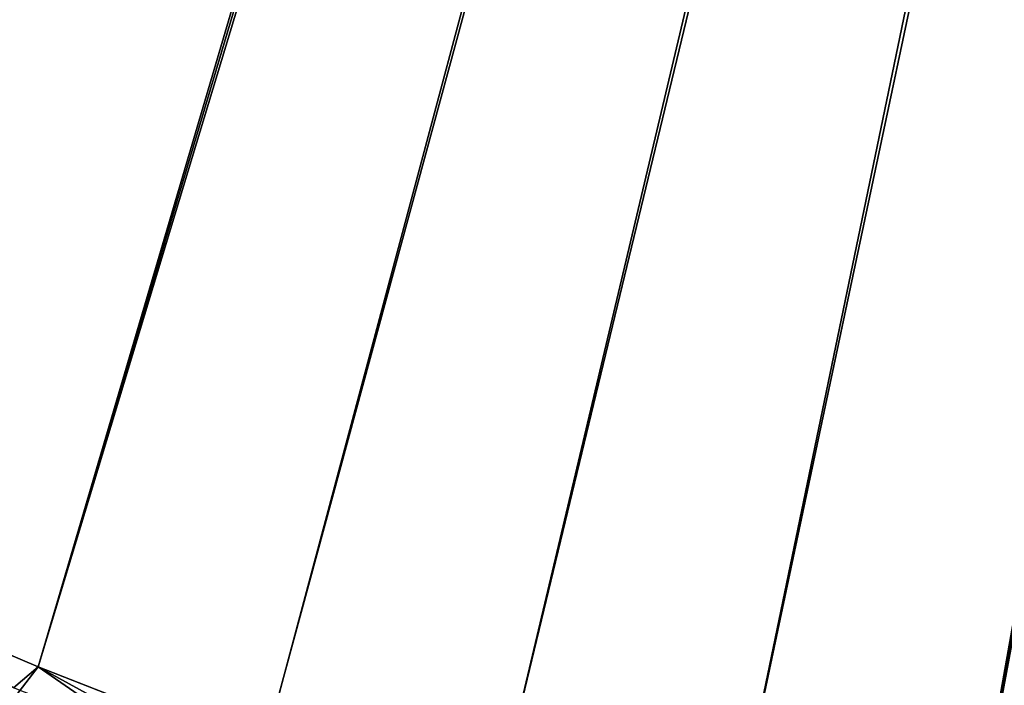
# Model space of a CAD drawing. Header units: metres. Extents: x -1 to 1402, y -1402 to 1.
# Tile 83 of 256: x 502 to 552, y -1119 to -1086. Entities that reach past the tile are written whole.
import ezdxf

# ---------------------------------------------------------------- set-up
doc = ezdxf.new("R2010")
doc.units = ezdxf.units.M

msp = doc.modelspace()

# ---------------------------------------------------------------- linework, layer by layer
at = {"layer": 'None0'}
for points in [[(448.078186, -1091.505249, -503.477753), (437.62262, -1085.189087, -503.477753), (623.519592, -709.021912, -503.477753)], [(623.519592, -709.021912, -503.477753), (458.707916, -1097.518188, -503.477753), (448.078186, -1091.505249, -503.477753)], [(469.502716, -1103.224731, -503.477753), (458.707916, -1097.518188, -503.477753), (623.519592, -709.021912, -503.477753)], [(480.453552, -1108.622314, -503.477753), (469.502716, -1103.224731, -503.477753), (623.519592, -709.021912, -503.477753)], [(623.519592, -709.021912, -503.477753), (491.551361, -1113.70813, -503.477753), (480.453552, -1108.622314, -503.477753)], [(502.78714, -1118.47937, -503.477753), (491.551361, -1113.70813, -503.477753), (623.519592, -709.021912, -503.477753)], [(624.214722, -711.682922, -503.477753), (502.78714, -1118.47937, -503.477753), (623.519592, -709.021912, -503.477753)], [(626.615967, -709.269348, -500.477753), (437.632721, -1085.189819, -500.477753), (448.083527, -1091.50061, -500.477753)], [(448.083527, -1091.50061, -500.477753), (458.708282, -1097.512573, -500.477753), (626.615967, -709.269348, -500.477753)], [(458.708282, -1097.512573, -500.477753), (469.498291, -1103.221558, -500.477753), (626.615967, -709.269348, -500.477753)], [(626.615967, -709.269348, -500.477753), (469.498291, -1103.221558, -500.477753), (480.444855, -1108.623169, -500.477753)], [(480.444855, -1108.623169, -500.477753), (491.539185, -1113.713257, -500.477753), (626.615967, -709.269348, -500.477753)], [(491.539185, -1113.713257, -500.477753), (502.772583, -1118.487549, -500.477753), (626.615967, -709.269348, -500.477753)], [(626.615967, -709.269348, -500.477753), (502.772583, -1118.487549, -500.477753), (514.136353, -1122.941772, -500.477753)], [(514.136353, -1122.941772, -500.477753), (525.621521, -1127.072388, -500.477753), (626.615967, -709.269348, -500.477753)], [(525.621521, -1127.072388, -500.477753), (537.218872, -1130.877808, -500.477753), (626.615967, -709.269348, -500.477753)], [(626.615967, -709.269348, -500.477753), (537.218872, -1130.877808, -500.477753), (548.918823, -1134.357056, -500.477753)], [(626.615967, -709.269348, -500.477753), (548.918823, -1134.357056, -500.477753), (627.612122, -711.903931, -500.477753)], [(514.151794, -1122.933228, -503.477753), (502.78714, -1118.47937, -503.477753), (624.214722, -711.682922, -503.477753)], [(525.63623, -1127.067017, -503.477753), (514.151794, -1122.933228, -503.477753), (624.214722, -711.682922, -503.477753)], [(624.214722, -711.682922, -503.477753), (537.231506, -1130.877808, -503.477753), (525.63623, -1127.067017, -503.477753)], [(548.928528, -1134.362915, -503.477753), (537.231506, -1130.877808, -503.477753), (624.214722, -711.682922, -503.477753)], [(548.918823, -1134.357056, -500.477753), (560.711853, -1137.509033, -500.477753), (627.612122, -711.903931, -500.477753)], [(560.718201, -1137.519531, -503.477753), (548.928528, -1134.362915, -503.477753), (624.214722, -711.682922, -503.477753)], [(502.772583, -1118.487549, -500.477753), (491.539185, -1113.713257, -500.477753), (501.081818, -1120.690063, -500.375427)], [(491.551361, -1113.70813, -503.477753), (502.78714, -1118.47937, -503.477753), (501.526886, -1119.54834, -503.450165)], [(512.464478, -1125.180176, -500.374542), (502.772583, -1118.487549, -500.477753), (501.081818, -1120.690063, -500.375427)], [(502.78714, -1118.47937, -503.477753), (512.877869, -1124.019653, -503.449982), (501.526886, -1119.54834, -503.450165)], [(514.136353, -1122.941772, -500.477753), (502.772583, -1118.487549, -500.477753), (512.464478, -1125.180176, -500.374542)], [(502.78714, -1118.47937, -503.477753), (514.151794, -1122.933228, -503.477753), (512.877869, -1124.019653, -503.449982)]]:
    msp.add_3dface(points, dxfattribs=at)

doc.saveas('drawing.dxf')
